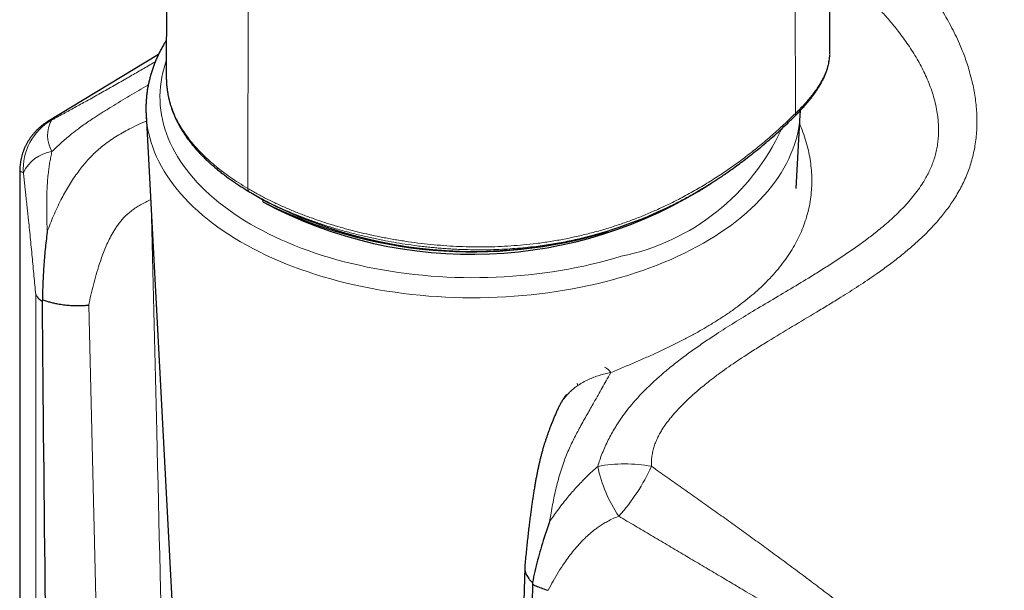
# Model space of a CAD drawing. Header units: millimetres. Extents: x 8 to 825, y 12 to 755.
# Tile 46 of 62: x 758 to 793, y 100 to 120. Entities that reach past the tile are written whole.
import ezdxf

# ---------------------------------------------------------------- set-up
doc = ezdxf.new("R2010")
doc.units = ezdxf.units.MM

msp = doc.modelspace()

# ---------------------------------------------------------------- linework, layer by layer
at = {"color": 7, "linetype": 'Continuous', "lineweight": 30}
for p, q in [((786.548, 118.647), (786.316, 227.171)), ((763.031, 145.66), (762.971, 117.825)), ((786.546, 118.6), (786.548, 118.646)), ((786.547, 118.643), (786.547, 118.647)), ((762.695, 118.58), (758.765, 116.198)), ((762.973, 117.825), (762.973, 117.81)), ((758.766, 116.197), (758.767, 116.197)), ((762.254, 116.439), (763.51, 92.782)), ((785.358, 113.817), (785.497, 116.439)), ((757.764, 114.418), (757.764, 89.675)), ((757.765, 114.418), (757.765, 114.418)), ((766.036, 113.635), (766.45, 113.396)), ((781.301, 113.396), (781.773, 113.668)), ((781.779, 113.674), (781.772, 113.669)), ((758.569, 109.86), (758.557, 109.809)), ((775.707, 100.355), (775.164, 79.224)), ((775.981, 99.808), (775.987, 99.746))]:
    msp.add_line(p, q, dxfattribs=at)
at = {"color": 252, "linetype": 'Continuous', "lineweight": 0}
for p, q in [((785.323, 116.483), (785.158, 225.282)), ((765.869, 113.817), (765.916, 144.945)), ((766.405, 113.34), (766.405, 113.422)), ((758.331, 88.705), (758.331, 110.047)), ((760.214, 109.664), (760.754, 88.01))]:
    msp.add_line(p, q, dxfattribs=at)
at = {"color": 252, "linetype": 'Continuous', "lineweight": 0, "flags": 128}
for points in [[(762.971, 118.351), (762.945, 118.274), (762.894, 118.109), (762.851, 117.942), (762.815, 117.775), (762.787, 117.608), (762.766, 117.44), (762.753, 117.272), (762.748, 117.104), (762.75, 116.936), (762.76, 116.768), (762.778, 116.6), (762.803, 116.432), (762.835, 116.265), (762.876, 116.099), (762.924, 115.933), (762.979, 115.768), (763.042, 115.604), (763.112, 115.44), (763.19, 115.278), (763.275, 115.117), (763.367, 114.958), (763.466, 114.8), (763.573, 114.643), (763.686, 114.488), (763.807, 114.335), (763.934, 114.184), (764.069, 114.035), (764.21, 113.888), (764.357, 113.743), (764.512, 113.6), (764.672, 113.46), (764.839, 113.322), (765.012, 113.187), (765.191, 113.054), (765.376, 112.924), (765.567, 112.797), (765.764, 112.673), (765.966, 112.552), (766.174, 112.434), (766.387, 112.319), (766.605, 112.208), (766.828, 112.099), (767.056, 111.995), (767.288, 111.893), (767.525, 111.796), (767.767, 111.701), (768.012, 111.611), (768.262, 111.524), (768.515, 111.441), (768.772, 111.362), (769.033, 111.287), (769.297, 111.216), (769.564, 111.149), (769.834, 111.086), (770.107, 111.026), (770.382, 110.972), (770.66, 110.921), (770.94, 110.874), (771.222, 110.832), (771.505, 110.794), (771.791, 110.761), (772.078, 110.731), (772.366, 110.706), (772.655, 110.686), (772.945, 110.669), (773.235, 110.657), (773.527, 110.65), (773.818, 110.647), (774.109, 110.648), (774.4, 110.654), (774.691, 110.664), (774.981, 110.679), (775.271, 110.698), (775.559, 110.721), (775.847, 110.748), (776.133, 110.78), (776.417, 110.817), (776.7, 110.857), (776.981, 110.902), (777.259, 110.951), (777.536, 111.004), (777.809, 111.062), (778.081, 111.123), (778.349, 111.189), (778.614, 111.258), (778.876, 111.332), (779.134, 111.409)], [(785.497, 116.438), (785.497, 116.434), (785.484, 116.259), (785.462, 116.083), (785.433, 115.909), (785.395, 115.734), (785.35, 115.56), (785.297, 115.387), (785.236, 115.215), (785.167, 115.044), (785.091, 114.874), (785.007, 114.705), (784.915, 114.538), (784.816, 114.371), (784.709, 114.207), (784.595, 114.044), (784.473, 113.883), (784.344, 113.724), (784.208, 113.567), (784.065, 113.411), (783.915, 113.259), (783.758, 113.108), (783.594, 112.96), (783.424, 112.814), (783.247, 112.671), (783.063, 112.531), (782.874, 112.394), (782.678, 112.259), (782.476, 112.128), (782.268, 111.999), (782.055, 111.874), (781.835, 111.752), (781.611, 111.633), (781.381, 111.518), (781.146, 111.407), (780.906, 111.298), (780.661, 111.194), (780.412, 111.093), (780.158, 110.997), (779.899, 110.904), (779.637, 110.814), (779.371, 110.729), (779.1, 110.648), (778.827, 110.571), (778.55, 110.499), (778.269, 110.43), (777.986, 110.366), (777.7, 110.306), (777.411, 110.25), (777.12, 110.199), (776.827, 110.152), (776.531, 110.11), (776.234, 110.072), (775.935, 110.039), (775.635, 110.01), (775.333, 109.985), (775.031, 109.966), (774.728, 109.951), (774.424, 109.94), (774.12, 109.934), (773.815, 109.933), (773.511, 109.936), (773.207, 109.944), (772.903, 109.956), (772.6, 109.973), (772.298, 109.995), (771.997, 110.021), (771.697, 110.051), (771.399, 110.087), (771.103, 110.126), (770.808, 110.17), (770.515, 110.219), (770.225, 110.272), (769.937, 110.329), (769.652, 110.391), (769.37, 110.457), (769.091, 110.527), (768.815, 110.601), (768.543, 110.68), (768.274, 110.763), (768.01, 110.849), (767.749, 110.94), (767.492, 111.034), (767.24, 111.133), (766.992, 111.235), (766.749, 111.341), (766.511, 111.45), (766.278, 111.563), (766.051, 111.68), (765.828, 111.8), (765.611, 111.923), (765.4, 112.05), (765.194, 112.179), (764.995, 112.312), (764.801, 112.448), (764.614, 112.586), (764.433, 112.728), (764.259, 112.872), (764.091, 113.018), (763.93, 113.167), (763.776, 113.319), (763.629, 113.473), (763.488, 113.629), (763.355, 113.787), (763.229, 113.947), (763.11, 114.108), (762.999, 114.272), (762.895, 114.437), (762.799, 114.604), (762.71, 114.772), (762.629, 114.941), (762.555, 115.112), (762.49, 115.283), (762.432, 115.456), (762.382, 115.629), (762.34, 115.803), (762.306, 115.978), (762.279, 116.153), (762.261, 116.328), (762.254, 116.438)]]:
    msp.add_lwpolyline(points, dxfattribs=at)
at = {"color": 252, "linetype": 'Continuous', "lineweight": 0}
for centre, radius, start, end in [((759.89, 114.511), 2.001, 119.8708, 183.759), ((759.913, 115.699), 1.157, 151.7865, 209.5261), ((777.545, 119.255), 8.005, 281.4525, 335.4433), ((759.101, 113.806), 1.337, 98.3766, 154.5987), ((778.39, 107.075), 0.42, 27.7279, 68.5888), ((777.758, 106.908), 0.189, 183.9742, 209.59), ((779.266, 98.757), 5.27, 79.6536, 100.5576), ((783.218, 104.98), 5.027, 191.9743, 214.0223), ((773.813, 106.864), 7.036, 318.1249, 335.4491)]:
    msp.add_arc(centre, radius, start, end, dxfattribs=at)
at = {"color": 7, "linetype": 'Continuous', "lineweight": 30}
for centre, radius, start, end in [((773.807, 127.122), 15.644, 241.7592, 302.9749), ((773.876, 127.7), 16.117, 242.5645, 297.4355), ((773.843, 128.035), 16.47, 243.1523, 287.0951)]:
    msp.add_arc(centre, radius, start, end, dxfattribs=at)
for centre, major_axis, start_param, end_param in [((760.276, 82.86), (-1.404, 112.427), 1.328582, 1.524311), ((777.007, 73.123), (1.425, 110.794), 1.328288, 1.524035)]:
    msp.add_ellipse(centre, major_axis=major_axis, ratio=0.012668, start_param=start_param, end_param=end_param, dxfattribs=at)
at = {"color": 252, "linetype": 'Continuous', "lineweight": 0}
for points, knots in [([(786.536, 124.184), (786.566, 124.164), (786.674, 124.094), (786.858, 123.966), (787.135, 123.768), (787.43, 123.545), (787.763, 123.278), (788.088, 123.002), (788.429, 122.693), (788.761, 122.371), (789.086, 122.036), (789.401, 121.686), (789.707, 121.319), (790.001, 120.938), (790.264, 120.567), (790.488, 120.223), (790.677, 119.909), (790.848, 119.601), (791.008, 119.287), (791.144, 118.992), (791.258, 118.719), (791.353, 118.469), (791.44, 118.216), (791.527, 117.931), (791.603, 117.64), (791.666, 117.342), (791.712, 117.068), (791.747, 116.793), (791.769, 116.515), (791.777, 116.237), (791.772, 115.958), (791.753, 115.68), (791.719, 115.409), (791.673, 115.146), (791.613, 114.892), (791.54, 114.642), (791.453, 114.395), (791.353, 114.152), (791.239, 113.914), (791.114, 113.682), (790.981, 113.463), (790.843, 113.254), (790.701, 113.057), (790.552, 112.865), (790.374, 112.652), (790.164, 112.42), (789.919, 112.17), (789.664, 111.929), (789.361, 111.661), (789.008, 111.372), (788.607, 111.065), (788.232, 110.796), (787.887, 110.56), (787.469, 110.283), (787.009, 109.992), (786.51, 109.685), (785.936, 109.338), (785.215, 108.91), (784.497, 108.477), (783.928, 108.123), (783.54, 107.874), (783.191, 107.641), (782.881, 107.426), (782.576, 107.205), (782.309, 107.002), (782.079, 106.819), (781.859, 106.636), (781.618, 106.423), (781.359, 106.178), (781.152, 105.963), (780.993, 105.785), (780.862, 105.63), (780.723, 105.45), (780.598, 105.264), (780.497, 105.092), (780.418, 104.938), (780.35, 104.778), (780.293, 104.612), (780.249, 104.439), (780.22, 104.257), (780.209, 104.089), (780.212, 103.983), (780.213, 103.941)], [0, 0, 0, 0, 0.003947, 0.014318, 0.024688, 0.041478, 0.054652, 0.071147, 0.087655, 0.104165, 0.120691, 0.137398, 0.154122, 0.171108, 0.188116, 0.201855, 0.214131, 0.226406, 0.238731, 0.251056, 0.260383, 0.26971, 0.279069, 0.288427, 0.30099, 0.310779, 0.320567, 0.330411, 0.340254, 0.350226, 0.360198, 0.370247, 0.380296, 0.389783, 0.399269, 0.408835, 0.4184, 0.428121, 0.437841, 0.44763, 0.457418, 0.466453, 0.475488, 0.484556, 0.493625, 0.50658, 0.519552, 0.53269, 0.545838, 0.564691, 0.583561, 0.602136, 0.61607, 0.630005, 0.657888, 0.676472, 0.695055, 0.732224, 0.769404, 0.787999, 0.806593, 0.820572, 0.83455, 0.848543, 0.862536, 0.871889, 0.881245, 0.894436, 0.907654, 0.920889, 0.927524, 0.934164, 0.943334, 0.952501, 0.958716, 0.964934, 0.971145, 0.977242, 0.983336, 0.989617, 0.995898, 1, 1, 1, 1]), ([(778.301, 103.937), (778.324, 104.013), (778.373, 104.174), (778.463, 104.411), (778.565, 104.649), (778.675, 104.879), (778.793, 105.1), (778.904, 105.292), (779.007, 105.457), (779.132, 105.647), (779.296, 105.875), (779.505, 106.134), (779.738, 106.4), (779.998, 106.669), (780.283, 106.944), (780.577, 107.208), (780.908, 107.485), (781.275, 107.774), (781.681, 108.073), (782.096, 108.362), (782.586, 108.689), (783.155, 109.05), (783.827, 109.46), (784.526, 109.877), (785.25, 110.307), (785.876, 110.686), (786.402, 111.014), (786.83, 111.289), (787.253, 111.573), (787.653, 111.855), (788.029, 112.136), (788.345, 112.389), (788.621, 112.624), (788.857, 112.84), (789.087, 113.064), (789.303, 113.295), (789.504, 113.53), (789.689, 113.771), (789.841, 113.996), (789.964, 114.203), (790.063, 114.388), (790.15, 114.579), (790.227, 114.776), (790.292, 114.979), (790.343, 115.189), (790.38, 115.403), (790.403, 115.618), (790.414, 115.835), (790.411, 116.053), (790.396, 116.271), (790.365, 116.515), (790.315, 116.784), (790.24, 117.077), (790.148, 117.362), (790.042, 117.637), (789.924, 117.903), (789.793, 118.165), (789.651, 118.422), (789.497, 118.675), (789.334, 118.923), (789.162, 119.167), (788.992, 119.392), (788.827, 119.599), (788.616, 119.853), (788.341, 120.162), (787.996, 120.52), (787.639, 120.866), (787.27, 121.199), (786.904, 121.51), (786.658, 121.704), (786.541, 121.796)], [0, 0, 0, 0, 0.008166, 0.017286, 0.026429, 0.035589, 0.044748, 0.05388, 0.060383, 0.066886, 0.079991, 0.093098, 0.106286, 0.122278, 0.138315, 0.154351, 0.170424, 0.19093, 0.211488, 0.232049, 0.252609, 0.283463, 0.314317, 0.348524, 0.382731, 0.416936, 0.437662, 0.458388, 0.479113, 0.499961, 0.518315, 0.536668, 0.549792, 0.562915, 0.57617, 0.589423, 0.602005, 0.61459, 0.627168, 0.635898, 0.644636, 0.653373, 0.6621, 0.671083, 0.68008, 0.689078, 0.698064, 0.706986, 0.715919, 0.724853, 0.733777, 0.745962, 0.758157, 0.770345, 0.78195, 0.793565, 0.805182, 0.81679, 0.828553, 0.840319, 0.852083, 0.86392, 0.873685, 0.883451, 0.903109, 0.922773, 0.942432, 0.962254, 0.982079, 1, 1, 1, 1]), ([(785.323, 116.483), (785.377, 116.537), (785.485, 116.643), (785.634, 116.801), (785.774, 116.958), (785.902, 117.114), (786.019, 117.267), (786.123, 117.417), (786.215, 117.564), (786.299, 117.713), (786.372, 117.864), (786.433, 118.016), (786.48, 118.162), (786.515, 118.302), (786.536, 118.437), (786.547, 118.551), (786.547, 118.618), (786.547, 118.643)], [0, 0, 0, 0, 0.065271, 0.130211, 0.195037, 0.259979, 0.325231, 0.390347, 0.454999, 0.519486, 0.593257, 0.666986, 0.740071, 0.812579, 0.884742, 0.956762, 1, 1, 1, 1]), ([(758.894, 116.246), (758.928, 116.264), (758.995, 116.301), (759.1, 116.358), (759.206, 116.416), (759.312, 116.474), (759.415, 116.53), (759.551, 116.605), (759.723, 116.699), (759.93, 116.813), (760.152, 116.936), (760.386, 117.066), (760.632, 117.204), (760.875, 117.342), (761.116, 117.478), (761.355, 117.614), (761.657, 117.787), (762.019, 117.996), (762.348, 118.187), (762.533, 118.295), (762.581, 118.323)], [0, 0, 0, 0, 0.027496, 0.05499, 0.082865, 0.11074, 0.136549, 0.162359, 0.214417, 0.26757, 0.320981, 0.38587, 0.450983, 0.516749, 0.582522, 0.64856, 0.7146, 0.835918, 0.957397, 1, 1, 1, 1]), ([(762.973, 117.81), (762.973, 117.78), (762.971, 117.668), (762.985, 117.474), (763.018, 117.229), (763.07, 116.984), (763.141, 116.741), (763.227, 116.511), (763.325, 116.294), (763.433, 116.091), (763.556, 115.889), (763.694, 115.688), (763.847, 115.487), (764.017, 115.289), (764.211, 115.081), (764.433, 114.866), (764.684, 114.645), (764.954, 114.43), (765.241, 114.219), (765.545, 114.014), (765.761, 113.883), (765.869, 113.817)], [0, 0, 0, 0, 0.020649, 0.077787, 0.135155, 0.19288, 0.250678, 0.308237, 0.357439, 0.406587, 0.455751, 0.505005, 0.55443, 0.604131, 0.653946, 0.711777, 0.769374, 0.82687, 0.884392, 0.942063, 1, 1, 1, 1]), ([(762.332, 117.499), (762.323, 117.494), (762.211, 117.428), (761.99, 117.299), (761.671, 117.111), (761.348, 116.918), (761.02, 116.72), (760.707, 116.526), (760.439, 116.354), (760.22, 116.207), (760.033, 116.077), (759.862, 115.954), (759.708, 115.837), (759.558, 115.719), (759.398, 115.585), (759.23, 115.436), (759.066, 115.283), (758.96, 115.18), (758.907, 115.129)], [0, 0, 0, 0, 0.0078098, 0.1002763, 0.19336, 0.2864596, 0.3795169, 0.4732209, 0.5525227, 0.6058099, 0.659115, 0.7123934, 0.7527587, 0.7931226, 0.8448077, 0.8965756, 0.9483314, 1, 1, 1, 1]), ([(758.743, 112.273), (758.777, 112.368), (758.846, 112.559), (758.962, 112.846), (759.089, 113.131), (759.22, 113.401), (759.355, 113.655), (759.492, 113.892), (759.64, 114.126), (759.79, 114.345), (759.942, 114.548), (760.095, 114.734), (760.259, 114.916), (760.433, 115.09), (760.62, 115.256), (760.824, 115.419), (761.047, 115.577), (761.289, 115.73), (761.536, 115.871), (761.82, 116.016), (762.063, 116.131), (762.224, 116.198), (762.266, 116.215)], [0, 0, 0, 0, 0.059487, 0.119026, 0.178535, 0.23798, 0.288085, 0.338281, 0.388441, 0.438498, 0.481264, 0.524074, 0.566838, 0.611265, 0.655744, 0.700184, 0.751429, 0.802744, 0.854091, 0.90538, 0.975599, 1, 1, 1, 1]), ([(758.767, 116.197), (758.782, 116.206), (758.817, 116.227), (758.866, 116.239), (758.894, 116.246)], [0, 0, 0, 0, 0.432289, 1, 1, 1, 1]), ([(765.869, 113.817), (765.98, 113.752), (766.202, 113.624), (766.551, 113.441), (766.913, 113.266), (767.287, 113.099), (767.674, 112.94), (768.054, 112.796), (768.427, 112.666), (768.787, 112.549), (769.153, 112.44), (769.524, 112.338), (769.898, 112.244), (770.277, 112.157), (770.681, 112.074), (771.111, 111.995), (771.567, 111.924), (772.025, 111.864), (772.484, 111.815), (772.942, 111.778), (773.398, 111.753), (773.854, 111.74), (774.309, 111.739), (774.764, 111.751), (775.217, 111.775), (775.67, 111.812), (776.138, 111.863), (776.62, 111.931), (777.114, 112.018), (777.603, 112.12), (778.085, 112.238), (778.562, 112.372), (779.025, 112.518), (779.474, 112.676), (779.908, 112.845), (780.336, 113.027), (780.756, 113.221), (781.206, 113.445), (781.683, 113.703), (782.184, 113.999), (782.674, 114.311), (783.152, 114.641), (783.615, 114.985), (784.064, 115.341), (784.498, 115.709), (784.919, 116.089), (785.189, 116.352), (785.323, 116.483)], [0, 0, 0, 0, 0.0211098, 0.042109, 0.06304, 0.0839469, 0.1048754, 0.1258725, 0.1439738, 0.1621273, 0.1802076, 0.1982088, 0.2161609, 0.2340913, 0.2520256, 0.2729862, 0.2940267, 0.3150967, 0.3360452, 0.3568955, 0.3776807, 0.3984309, 0.4191737, 0.439935, 0.4607392, 0.4816145, 0.5025354, 0.5258772, 0.5491297, 0.5723246, 0.5954924, 0.6186623, 0.641868, 0.6638059, 0.6857866, 0.7077533, 0.7296404, 0.7514688, 0.7791974, 0.8069036, 0.8346235, 0.8623909, 0.8902406, 0.9176745, 0.9451149, 0.9725461, 1, 1, 1, 1]), ([(785.323, 116.483), (785.327, 116.472), (785.334, 116.45), (785.334, 116.426), (785.329, 116.412), (785.324, 116.409), (785.324, 116.409)], [0, 0, 0, 0, 0.3392076, 0.6624605, 0.9857134, 1, 1, 1, 1]), ([(785.48, 116.103), (785.498, 116.062), (785.563, 115.915), (785.653, 115.657), (785.75, 115.335), (785.822, 115.016), (785.873, 114.701), (785.904, 114.386), (785.913, 114.07), (785.9, 113.752), (785.865, 113.434), (785.808, 113.12), (785.729, 112.813), (785.63, 112.513), (785.511, 112.221), (785.371, 111.933), (785.21, 111.649), (785.027, 111.367), (784.822, 111.089), (784.597, 110.817), (784.358, 110.558), (784.108, 110.312), (783.847, 110.077), (783.572, 109.848), (783.279, 109.623), (782.969, 109.401), (782.642, 109.184), (782.301, 108.971), (781.949, 108.766), (781.588, 108.567), (781.218, 108.374), (780.837, 108.186), (780.444, 107.999), (780.038, 107.815), (779.619, 107.632), (779.194, 107.451), (778.906, 107.33), (778.762, 107.27)], [0, 0, 0, 0, 0.011541, 0.041642, 0.071714, 0.100795, 0.129903, 0.159011, 0.188091, 0.218087, 0.248113, 0.278139, 0.308135, 0.337333, 0.366558, 0.395784, 0.424982, 0.455074, 0.485195, 0.515316, 0.545408, 0.573398, 0.601409, 0.629421, 0.657411, 0.68612, 0.714853, 0.743585, 0.772295, 0.800398, 0.828522, 0.856647, 0.88475, 0.913551, 0.942375, 0.971199, 1, 1, 1, 1]), ([(758.907, 115.129), (758.894, 115.068), (758.868, 114.947), (758.835, 114.761), (758.805, 114.573), (758.778, 114.362), (758.755, 114.127), (758.738, 113.869), (758.725, 113.566), (758.72, 113.217), (758.724, 112.863), (758.732, 112.548), (758.739, 112.365), (758.743, 112.273)], [0, 0, 0, 0, 0.066214, 0.132429, 0.199126, 0.265826, 0.355498, 0.445224, 0.534918, 0.671351, 0.8078, 0.903864, 1, 1, 1, 1]), ([(757.894, 114.38), (757.874, 114.388), (757.835, 114.405), (757.796, 114.419), (757.772, 114.424), (757.762, 114.423), (757.764, 114.419), (757.765, 114.418)], [0, 0, 0, 0, 0.241923, 0.483848, 0.726435, 0.969022, 1, 1, 1, 1]), ([(758.331, 110.047), (758.321, 110.158), (758.301, 110.379), (758.27, 110.714), (758.239, 111.051), (758.206, 111.391), (758.173, 111.734), (758.139, 112.08), (758.103, 112.428), (758.072, 112.733), (758.044, 112.995), (758.019, 113.237), (757.995, 113.454), (757.974, 113.647), (757.959, 113.791), (757.94, 113.963), (757.918, 114.161), (757.902, 114.307), (757.894, 114.38)], [0, 0, 0, 0, 0.077371, 0.154851, 0.232329, 0.310348, 0.388364, 0.467101, 0.545831, 0.624957, 0.674386, 0.723812, 0.790248, 0.823767, 0.857285, 0.890931, 0.945342, 1, 1, 1, 1]), ([(765.908, 113.713), (765.904, 113.715), (765.893, 113.723), (765.88, 113.745), (765.871, 113.778), (765.87, 113.804), (765.869, 113.817)], [0, 0, 0, 0, 0.140359, 0.4229696, 0.7055802, 1, 1, 1, 1]), ([(762.414, 113.42), (762.357, 113.392), (762.237, 113.334), (762.064, 113.241), (761.897, 113.14), (761.744, 113.034), (761.598, 112.917), (761.472, 112.795), (761.363, 112.672), (761.269, 112.55), (761.182, 112.425), (761.082, 112.264), (760.974, 112.067), (760.862, 111.834), (760.762, 111.597), (760.672, 111.359), (760.577, 111.079), (760.478, 110.757), (760.379, 110.393), (760.291, 110.028), (760.239, 109.785), (760.214, 109.664)], [0, 0, 0, 0, 0.038796, 0.081606, 0.119639, 0.157821, 0.195917, 0.233832, 0.266339, 0.298925, 0.331552, 0.364117, 0.421376, 0.478724, 0.536177, 0.593661, 0.651035, 0.738242, 0.825488, 0.912759, 1, 1, 1, 1]), ([(781.772, 113.669), (781.702, 113.629), (781.498, 113.51), (781.118, 113.308), (780.629, 113.065), (780.093, 112.825), (779.546, 112.606), (778.988, 112.407), (778.423, 112.231), (777.855, 112.079), (777.285, 111.95), (776.704, 111.843), (776.184, 111.767), (775.737, 111.717), (775.364, 111.684), (774.986, 111.659), (774.595, 111.643), (774.191, 111.636), (773.793, 111.639), (773.458, 111.649), (773.188, 111.662), (772.964, 111.675), (772.746, 111.691), (772.536, 111.709), (772.332, 111.729), (772.115, 111.752), (771.821, 111.788), (771.466, 111.837), (771.057, 111.904), (770.647, 111.98), (770.223, 112.069), (769.783, 112.172), (769.342, 112.288), (768.906, 112.414), (768.486, 112.549), (768.103, 112.683), (767.757, 112.814), (767.443, 112.941), (767.137, 113.073), (766.831, 113.215), (766.525, 113.367), (766.258, 113.508), (766.099, 113.6), (766.037, 113.636)], [0, 0, 0, 0, 0.014949, 0.043412, 0.079395, 0.115174, 0.150999, 0.186968, 0.223104, 0.258566, 0.293298, 0.328647, 0.364679, 0.387345, 0.409034, 0.431427, 0.454539, 0.478385, 0.502978, 0.524777, 0.53748, 0.550649, 0.564288, 0.575893, 0.58768, 0.600437, 0.614171, 0.639906, 0.663558, 0.687281, 0.713767, 0.740594, 0.768295, 0.796158, 0.82338, 0.849952, 0.872204, 0.893691, 0.915327, 0.937732, 0.960906, 0.984849, 1, 1, 1, 1]), ([(763.126, 85.133), (762.961, 91.814), (762.732, 101.035), (762.509, 110.257), (762.447, 112.797)], [0, 0, 0, 0, 0.724565, 1, 1, 1, 1]), ([(778.762, 107.27), (778.708, 107.174), (778.61, 106.997), (778.461, 106.732), (778.317, 106.477), (778.178, 106.233), (778.047, 106.003), (777.926, 105.787), (777.801, 105.565), (777.68, 105.345), (777.563, 105.128), (777.454, 104.916), (777.346, 104.695), (777.244, 104.466), (777.147, 104.229), (777.054, 103.972), (776.965, 103.697), (776.882, 103.404), (776.808, 103.108), (776.742, 102.81), (776.683, 102.51), (776.633, 102.231), (776.604, 102.054), (776.591, 101.975)], [0, 0, 0, 0, 0.069622, 0.12791, 0.186213, 0.244478, 0.28933, 0.334248, 0.379132, 0.423936, 0.463146, 0.502397, 0.541602, 0.582416, 0.62328, 0.664104, 0.712778, 0.76151, 0.81021, 0.860179, 0.910177, 0.96016, 1, 1, 1, 1]), ([(778.762, 107.27), (778.694, 107.257), (778.56, 107.23), (778.36, 107.174), (778.163, 107.107), (777.966, 107.025), (777.808, 106.944), (777.683, 106.872), (777.624, 106.834), (777.594, 106.814)], [0, 0, 0, 0, 0.159673, 0.319341, 0.484054, 0.64876, 0.823468, 0.911734, 1, 1, 1, 1]), ([(777.594, 106.814), (777.548, 106.782), (777.457, 106.718), (777.332, 106.607), (777.216, 106.486), (777.099, 106.344), (776.987, 106.177), (776.899, 106.02), (776.857, 105.921), (776.844, 105.889)], [0, 0, 0, 0, 0.138187, 0.276816, 0.415506, 0.553777, 0.733948, 0.914514, 1, 1, 1, 1]), ([(776.591, 101.975), (776.636, 102.041), (776.725, 102.173), (776.883, 102.392), (777.067, 102.634), (777.259, 102.869), (777.437, 103.074), (777.597, 103.251), (777.748, 103.411), (777.891, 103.556), (778.023, 103.685), (778.159, 103.812), (778.254, 103.896), (778.301, 103.937)], [0, 0, 0, 0, 0.098137, 0.196346, 0.329667, 0.462973, 0.552895, 0.642851, 0.732751, 0.79933, 0.865907, 0.932954, 1, 1, 1, 1]), ([(780.213, 103.941), (780.394, 103.813), (780.757, 103.559), (781.296, 103.178), (781.831, 102.799), (782.362, 102.421), (782.888, 102.045), (783.409, 101.67), (783.924, 101.296), (784.453, 100.911), (784.993, 100.513), (785.544, 100.105), (786.086, 99.698), (786.62, 99.293), (787.142, 98.89), (787.654, 98.49), (788.158, 98.089), (788.654, 97.685), (789.141, 97.278), (789.562, 96.914), (789.923, 96.592), (790.227, 96.312), (790.554, 96), (790.869, 95.684), (791.171, 95.363), (791.402, 95.101), (791.595, 94.867), (791.755, 94.662), (791.909, 94.451), (792.054, 94.234), (792.191, 94.01), (792.318, 93.777), (792.428, 93.543), (792.523, 93.308), (792.601, 93.073), (792.659, 92.848), (792.701, 92.635), (792.728, 92.436), (792.745, 92.233), (792.747, 92.094), (792.748, 92.025)], [0, 0, 0, 0, 0.032292, 0.064585, 0.097086, 0.129597, 0.162109, 0.194611, 0.22732, 0.260029, 0.296379, 0.33273, 0.369223, 0.405722, 0.442216, 0.478605, 0.514995, 0.552214, 0.589439, 0.626658, 0.651887, 0.677119, 0.702348, 0.73574, 0.760824, 0.785908, 0.80262, 0.819333, 0.83631, 0.85329, 0.870265, 0.887475, 0.904684, 0.920343, 0.93601, 0.951665, 0.963743, 0.975834, 0.987924, 1, 1, 1, 1]), ([(779.052, 102.168), (778.982, 102.14), (778.842, 102.084), (778.658, 101.99), (778.496, 101.896), (778.354, 101.803), (778.194, 101.687), (778.021, 101.546), (777.827, 101.368), (777.636, 101.171), (777.45, 100.956), (777.277, 100.733), (777.095, 100.478), (776.908, 100.188), (776.718, 99.864), (776.602, 99.643), (776.544, 99.532)], [0, 0, 0, 0, 0.054571, 0.109488, 0.152828, 0.196202, 0.239555, 0.305819, 0.372093, 0.449665, 0.52732, 0.605013, 0.682638, 0.788402, 0.894212, 1, 1, 1, 1]), ([(792.417, 91.875), (792.416, 91.93), (792.414, 92.041), (792.398, 92.221), (792.368, 92.415), (792.32, 92.621), (792.261, 92.802), (792.198, 92.963), (792.137, 93.099), (792.055, 93.257), (791.951, 93.434), (791.816, 93.634), (791.671, 93.825), (791.515, 94.011), (791.351, 94.189), (791.181, 94.363), (790.973, 94.562), (790.723, 94.786), (790.391, 95.064), (789.999, 95.373), (789.542, 95.711), (789.059, 96.052), (788.561, 96.391), (788.049, 96.729), (787.526, 97.066), (786.992, 97.404), (786.444, 97.745), (785.882, 98.091), (785.306, 98.443), (784.717, 98.799), (784.116, 99.16), (783.531, 99.51), (782.968, 99.846), (782.427, 100.167), (781.879, 100.492), (781.325, 100.821), (780.765, 101.152), (780.2, 101.487), (779.629, 101.825), (779.244, 102.053), (779.052, 102.168)], [0, 0, 0, 0, 0.009802, 0.019605, 0.033002, 0.046416, 0.059819, 0.070098, 0.080377, 0.089578, 0.105765, 0.121953, 0.138302, 0.154656, 0.171007, 0.187199, 0.203392, 0.228552, 0.253714, 0.288148, 0.324884, 0.361621, 0.39851, 0.435404, 0.472293, 0.509065, 0.545837, 0.583459, 0.621086, 0.658708, 0.696971, 0.735234, 0.768129, 0.801024, 0.834111, 0.867208, 0.900304, 0.93339, 0.966695, 1, 1, 1, 1])]:
    msp.add_open_spline(points, degree=3, knots=knots, dxfattribs=at)
at = {"color": 7, "linetype": 'Continuous', "lineweight": 30}
for points, knots in [([(762.974, 119.09), (762.952, 119.054), (762.901, 118.972), (762.827, 118.841), (762.752, 118.699), (762.682, 118.556), (762.617, 118.412), (762.557, 118.267), (762.503, 118.121), (762.454, 117.975), (762.41, 117.829), (762.371, 117.682), (762.338, 117.535), (762.309, 117.387), (762.286, 117.239), (762.269, 117.091), (762.256, 116.943), (762.249, 116.794), (762.247, 116.646), (762.249, 116.527), (762.253, 116.458), (762.254, 116.438)], [0, 0, 0, 0, 0.0431553, 0.0990522, 0.1548283, 0.2104798, 0.2660041, 0.3214001, 0.3766685, 0.4318117, 0.4868338, 0.5417408, 0.5965407, 0.6512428, 0.7058583, 0.7603997, 0.8148808, 0.8693164, 0.9237218, 0.9781133, 1, 1, 1, 1]), ([(785.324, 116.408), (785.367, 116.452), (785.451, 116.537), (785.567, 116.661), (785.673, 116.778), (785.768, 116.89), (785.846, 116.986), (785.912, 117.07), (785.971, 117.149), (786.033, 117.235), (786.085, 117.311), (786.125, 117.373), (786.154, 117.419), (786.18, 117.461), (786.202, 117.497), (786.218, 117.524), (786.229, 117.544), (786.242, 117.567), (786.26, 117.599), (786.284, 117.646), (786.313, 117.702), (786.344, 117.767), (786.376, 117.84), (786.408, 117.919), (786.44, 118.007), (786.47, 118.105), (786.498, 118.21), (786.519, 118.314), (786.534, 118.416), (786.543, 118.495), (786.544, 118.542), (786.545, 118.552)], [0, 0, 0, 0, 0.055931, 0.108665, 0.158687, 0.206492, 0.252191, 0.283102, 0.316836, 0.355017, 0.397505, 0.417934, 0.439223, 0.459544, 0.476002, 0.488566, 0.497234, 0.503401, 0.520443, 0.542127, 0.568493, 0.599568, 0.63484, 0.673042, 0.713991, 0.765122, 0.819657, 0.874486, 0.92886, 0.98599, 1, 1, 1, 1]), ([(762.971, 117.824), (762.971, 117.804), (762.971, 117.771), (762.972, 117.739), (762.972, 117.727)], [0, 0, 0, 0, 0.605603, 1, 1, 1, 1]), ([(762.973, 117.715), (762.973, 117.709), (762.974, 117.678), (762.976, 117.62), (762.981, 117.537), (762.989, 117.455), (762.997, 117.377), (763.007, 117.305), (763.017, 117.239), (763.027, 117.18), (763.036, 117.127), (763.046, 117.081), (763.054, 117.042), (763.062, 117.008), (763.069, 116.977), (763.078, 116.942), (763.088, 116.902), (763.1, 116.856), (763.115, 116.805), (763.141, 116.721), (763.179, 116.608), (763.232, 116.47), (763.287, 116.341), (763.343, 116.221), (763.403, 116.104), (763.468, 115.988), (763.539, 115.869), (763.618, 115.747), (763.706, 115.619), (763.786, 115.511), (763.854, 115.425), (763.905, 115.362), (763.959, 115.298), (764.01, 115.238), (764.056, 115.186), (764.094, 115.145), (764.12, 115.116), (764.137, 115.097), (764.151, 115.083), (764.167, 115.066), (764.19, 115.041), (764.221, 115.009), (764.26, 114.97), (764.307, 114.923), (764.362, 114.868), (764.427, 114.807), (764.504, 114.735), (764.596, 114.653), (764.704, 114.559), (764.827, 114.458), (764.965, 114.348), (765.108, 114.241), (765.252, 114.136), (765.398, 114.035), (765.555, 113.93), (765.725, 113.821), (765.845, 113.749), (765.907, 113.712)], [0, 0, 0, 0, 0.003807, 0.020119, 0.038469, 0.05887, 0.076323, 0.093297, 0.108724, 0.1226, 0.134925, 0.145691, 0.154889, 0.162514, 0.169229, 0.17721, 0.186446, 0.197063, 0.209058, 0.221956, 0.255882, 0.288248, 0.318521, 0.346202, 0.373419, 0.401638, 0.429767, 0.459162, 0.490019, 0.5228, 0.538161, 0.553924, 0.570098, 0.585891, 0.599025, 0.609352, 0.616865, 0.620831, 0.623553, 0.627842, 0.634104, 0.642335, 0.652527, 0.664673, 0.678769, 0.694808, 0.712785, 0.735216, 0.76007, 0.787352, 0.817068, 0.849237, 0.876249, 0.904807, 0.934933, 0.966654, 1, 1, 1, 1]), ([(785.497, 116.437), (785.498, 116.445), (785.501, 116.497), (785.502, 116.549), (785.503, 116.593)], [0, 0, 0, 0, 0.151108, 1, 1, 1, 1]), ([(758.765, 116.2), (758.742, 116.186), (758.691, 116.154), (758.613, 116.1), (758.531, 116.037), (758.452, 115.969), (758.376, 115.898), (758.303, 115.822), (758.235, 115.743), (758.17, 115.661), (758.11, 115.575), (758.055, 115.487), (758.004, 115.397), (757.958, 115.305), (757.917, 115.211), (757.881, 115.117), (757.85, 115.021), (757.824, 114.926), (757.803, 114.83), (757.786, 114.735), (757.774, 114.641), (757.767, 114.549), (757.763, 114.474), (757.764, 114.432), (757.764, 114.418)], [0, 0, 0, 0, 0.038741, 0.087273, 0.135667, 0.183907, 0.231977, 0.279866, 0.327569, 0.375084, 0.422415, 0.46957, 0.516559, 0.56339, 0.610075, 0.656627, 0.703055, 0.749371, 0.795583, 0.841701, 0.887737, 0.933706, 0.979633, 1, 1, 1, 1]), ([(781.773, 113.668), (781.79, 113.678), (781.821, 113.696), (781.86, 113.72), (781.894, 113.74), (781.934, 113.764), (781.986, 113.795), (782.052, 113.834), (782.133, 113.883), (782.229, 113.943), (782.342, 114.013), (782.469, 114.095), (782.61, 114.186), (782.768, 114.292), (782.943, 114.412), (783.136, 114.548), (783.342, 114.699), (783.562, 114.864), (783.796, 115.046), (784.036, 115.239), (784.281, 115.445), (784.532, 115.662), (784.79, 115.895), (785.056, 116.145), (785.233, 116.319), (785.324, 116.408)], [0, 0, 0, 0, 0.012771, 0.022055, 0.029197, 0.038934, 0.052445, 0.069344, 0.089631, 0.115128, 0.144516, 0.1778, 0.214983, 0.256074, 0.303937, 0.356223, 0.412953, 0.474166, 0.539879, 0.610057, 0.680262, 0.754329, 0.832285, 0.914163, 1, 1, 1, 1]), ([(765.907, 113.712), (765.929, 113.699), (765.972, 113.672), (766.015, 113.647), (766.037, 113.634)], [0, 0, 0, 0, 0.50045, 1, 1, 1, 1]), ([(758.743, 112.273), (758.742, 112.269), (758.727, 112.163), (758.7, 111.955), (758.667, 111.652), (758.64, 111.35), (758.618, 111.049), (758.6, 110.75), (758.587, 110.452), (758.576, 110.155), (758.571, 109.958), (758.569, 109.86)], [0, 0, 0, 0, 0.0052012, 0.1286389, 0.2523883, 0.3761423, 0.5005709, 0.6250022, 0.7499688, 0.8749371, 1, 1, 1, 1]), ([(758.331, 110.047), (758.332, 110.045), (758.343, 110.025), (758.368, 109.987), (758.411, 109.934), (758.462, 109.883), (758.512, 109.841), (758.545, 109.817), (758.557, 109.809)], [0, 0, 0, 0, 0.0253, 0.238276, 0.452115, 0.668624, 0.886044, 1, 1, 1, 1]), ([(760.214, 109.664), (760.207, 109.663), (760.148, 109.657), (760.035, 109.647), (759.869, 109.641), (759.699, 109.643), (759.55, 109.651), (759.424, 109.663), (759.322, 109.675), (759.22, 109.69), (759.105, 109.71), (758.977, 109.737), (758.837, 109.772), (758.7, 109.812), (758.613, 109.844), (758.569, 109.86)], [0, 0, 0, 0, 0.0114869, 0.1093294, 0.207849, 0.3085058, 0.409902, 0.4698741, 0.5300017, 0.5906052, 0.6513697, 0.737332, 0.8237575, 0.9116301, 1, 1, 1, 1]), ([(777.19, 106.498), (777.189, 106.497), (777.165, 106.465), (777.12, 106.4), (777.056, 106.301), (776.994, 106.197), (776.935, 106.088), (776.884, 105.986), (776.855, 105.919), (776.842, 105.89)], [0, 0, 0, 0, 0.007045, 0.170164, 0.337157, 0.510889, 0.687611, 0.865821, 1, 1, 1, 1]), ([(776.842, 105.89), (776.84, 105.885), (776.82, 105.839), (776.783, 105.752), (776.73, 105.626), (776.678, 105.496), (776.628, 105.37), (776.584, 105.253), (776.544, 105.144), (776.506, 105.038), (776.468, 104.929), (776.431, 104.817), (776.396, 104.707), (776.364, 104.6), (776.333, 104.492), (776.302, 104.377), (776.271, 104.257), (776.241, 104.135), (776.213, 104.013), (776.186, 103.888), (776.159, 103.76), (776.133, 103.628), (776.107, 103.491), (776.082, 103.348), (776.056, 103.198), (776.03, 103.039), (776.003, 102.872), (775.977, 102.699), (775.952, 102.52), (775.926, 102.334), (775.901, 102.139), (775.874, 101.928), (775.847, 101.703), (775.82, 101.465), (775.793, 101.22), (775.766, 100.967), (775.739, 100.705), (775.721, 100.511), (775.711, 100.406), (775.709, 100.391)], [0, 0, 0, 0, 0.0032962, 0.0306753, 0.0566877, 0.0846604, 0.1119055, 0.1342704, 0.1554029, 0.175924, 0.1958528, 0.2173497, 0.238198, 0.2562295, 0.2750295, 0.2958983, 0.3167969, 0.3377986, 0.3589608, 0.3799886, 0.4017544, 0.4245444, 0.4479616, 0.4722239, 0.4977506, 0.5255261, 0.5544689, 0.5844348, 0.6156015, 0.6481868, 0.6824851, 0.719105, 0.7603103, 0.8031014, 0.847335, 0.8932679, 0.9412226, 0.991635, 1, 1, 1, 1]), ([(776.591, 101.975), (776.59, 101.971), (776.554, 101.875), (776.486, 101.686), (776.381, 101.366), (776.273, 101.006), (776.164, 100.604), (776.067, 100.205), (776.01, 99.94), (775.981, 99.808)], [0, 0, 0, 0, 0.0051884, 0.1311757, 0.2573151, 0.4424862, 0.627911, 0.8138944, 1, 1, 1, 1]), ([(775.71, 100.391), (775.709, 100.365), (775.705, 100.303), (775.721, 100.205), (775.755, 100.109), (775.799, 100.025), (775.849, 99.951), (775.908, 99.878), (775.957, 99.832), (775.981, 99.808)], [0, 0, 0, 0, 0.132001, 0.310167, 0.49024, 0.616292, 0.742344, 0.871172, 1, 1, 1, 1]), ([(775.987, 99.746), (776.014, 99.734), (776.066, 99.708), (776.181, 99.657), (776.334, 99.597), (776.469, 99.554), (776.54, 99.534), (776.544, 99.532)], [0, 0, 0, 0, 0.151401, 0.303111, 0.637196, 0.974636, 1, 1, 1, 1])]:
    msp.add_open_spline(points, degree=3, knots=knots, dxfattribs=at)

doc.saveas('drawing.dxf')
